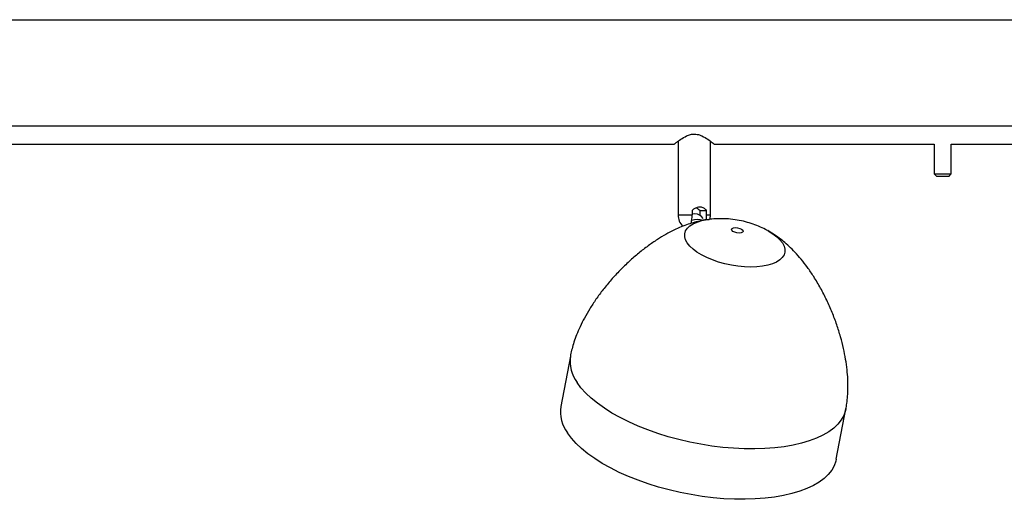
# Model space of a CAD drawing. Header units: millimetres. Extents: x 351 to 1003, y 470 to 672.
# Tile 6 of 18: x 585 to 664, y 472 to 511. Entities that reach past the tile are written whole.
import ezdxf

# ---------------------------------------------------------------- set-up
doc = ezdxf.new("R2010")
doc.units = ezdxf.units.MM

msp = doc.modelspace()

# ---------------------------------------------------------------- linework, layer by layer
at = {"color": 7, "linetype": 'Continuous', "lineweight": 25}
for p, q in [((509.142, 510.831), (809.142, 510.831)), ((509.142, 502.287), (809.142, 502.287)), ((560.726, 500.831), (637.542, 500.831)), ((637.842, 501.059), (637.842, 495.131)), ((640.442, 495.131), (640.442, 501.058)), ((640.726, 500.831), (658.454, 500.831)), ((658.454, 500.831), (658.454, 498.426)), ((659.83, 498.426), (659.83, 500.831)), ((659.83, 500.831), (677.542, 500.831)), ((658.454, 498.426), (658.654, 498.226)), ((658.454, 498.426), (658.726, 498.426)), ((658.726, 498.426), (659.83, 498.426)), ((659.63, 498.226), (659.83, 498.426)), ((658.847, 498.226), (658.654, 498.226)), ((659.63, 498.226), (658.847, 498.226)), ((638.97, 495.477), (638.97, 495.131)), ((639.579, 495.477), (640.128, 495.477)), ((639.579, 495.477), (639.579, 495.109)), ((640.128, 495.131), (640.128, 495.477)), ((639.197, 495.209), (638.97, 495.175)), ((640.271, 494.762), (640.34, 494.771)), ((629.174, 483.768), (628.398, 479.715)), ((650.573, 475.472), (651.348, 479.524))]:
    msp.add_line(p, q, dxfattribs=at)
at = {"color": 8, "linetype": 'Continuous', "lineweight": 25}
for p, q in [((637.842, 495.131), (638.97, 495.131)), ((640.128, 495.131), (640.442, 495.131))]:
    msp.add_line(p, q, dxfattribs=at)
at = {"color": 8, "linetype": 'Continuous', "lineweight": 25, "flags": 128}
for points in [[(638.581, 492.875), (638.446, 493.128), (638.378, 493.377), (638.38, 493.618), (638.451, 493.845), (638.589, 494.056), (638.793, 494.247), (639.059, 494.414), (639.382, 494.555), (639.757, 494.667), (640.177, 494.749), (640.271, 494.762)], [(645.065, 493.855), (645.083, 493.845), (645.456, 493.618), (645.776, 493.377), (646.039, 493.128), (646.239, 492.875), (646.375, 492.622), (646.442, 492.373), (646.44, 492.133), (646.369, 491.905), (646.231, 491.694), (646.027, 491.504), (645.761, 491.336), (645.438, 491.195), (645.064, 491.083), (644.643, 491.002), (644.185, 490.952), (643.696, 490.936), (643.185, 490.952), (642.661, 491.002), (642.133, 491.083), (641.609, 491.195), (641.099, 491.336), (640.612, 491.504), (640.155, 491.694), (639.737, 491.905), (639.364, 492.133), (639.044, 492.373), (638.781, 492.622), (638.581, 492.875), (638.581, 492.875)], [(651.348, 479.524), (651.316, 479.382), (651.181, 479.005), (650.977, 478.644), (650.705, 478.303), (650.368, 477.982), (649.966, 477.685), (649.503, 477.412), (648.981, 477.167), (648.404, 476.949), (647.776, 476.762), (647.101, 476.605), (646.382, 476.48), (645.624, 476.388), (644.833, 476.329), (644.012, 476.304), (643.168, 476.312), (642.305, 476.354), (641.43, 476.43), (640.547, 476.539), (639.662, 476.679), (638.782, 476.852), (637.91, 477.054), (637.053, 477.286), (636.217, 477.545), (635.406, 477.83), (634.626, 478.139), (633.882, 478.471), (633.177, 478.822), (632.518, 479.192), (631.908, 479.576), (631.35, 479.974), (630.849, 480.383), (630.407, 480.799), (630.028, 481.221), (629.713, 481.646)]]:
    msp.add_lwpolyline(points, dxfattribs=at)
at = {"color": 7, "linetype": 'Continuous', "lineweight": 25, "flags": 128}
for points in [[(640.102, 494.729), (640.117, 494.858), (640.128, 495.131)], [(642.166, 493.89), (642.143, 493.975), (642.19, 494.047), (642.301, 494.095), (642.457, 494.112), (642.636, 494.095), (642.81, 494.047), (642.953, 493.975), (643.043, 493.89), (643.066, 493.805), (643.018, 493.733), (642.908, 493.685), (642.751, 493.668), (642.573, 493.685), (642.398, 493.733), (642.256, 493.805), (642.166, 493.89)], [(650.573, 475.472), (650.541, 475.33), (650.406, 474.953), (650.202, 474.592), (649.93, 474.25), (649.592, 473.93), (649.19, 473.632), (648.727, 473.36), (648.206, 473.114), (647.629, 472.897), (647.001, 472.71), (646.325, 472.553), (645.606, 472.428), (644.849, 472.336), (644.057, 472.277), (643.237, 472.252), (642.392, 472.26), (641.53, 472.302), (640.654, 472.378), (639.772, 472.486), (638.887, 472.627), (638.006, 472.8), (637.135, 473.002), (636.278, 473.234), (635.441, 473.493), (634.631, 473.778), (633.851, 474.087), (633.106, 474.419), (632.402, 474.77), (631.743, 475.139), (631.132, 475.524), (630.575, 475.922), (630.073, 476.331), (629.631, 476.747), (629.252, 477.169), (628.937, 477.593)]]:
    msp.add_lwpolyline(points, dxfattribs=at)
at = {"color": 7, "linetype": 'Continuous', "lineweight": 25}
for centre, radius, start, end in [((638.981, 494.974), 0.781, 40.07244, 66.06859), ((639.142, 495.131), 1.3, 180, 224.96844), ((636.291, 495.102), 2.679, 345.58517, 0.61958), ((639.396, 493.354), 1.408, 71.71159, 108.99403), ((639.197, 494.431), 0.778, 31.43057, 90), ((639.142, 495.131), 1.3, 343.97681, 0), ((631.201, 479.298), 2.834, 171.53167, 216.98382)]:
    msp.add_arc(centre, radius, start, end, dxfattribs=at)
at = {"color": 8, "linetype": 'Continuous', "lineweight": 25}
msp.add_arc((631.976, 483.35), 2.834, 171.52767, 216.98405, dxfattribs=at)
at = {"color": 7, "linetype": 'Continuous', "lineweight": 25}
for points, knots in [([(637.542, 500.831), (637.555, 500.842), (637.581, 500.863), (637.796, 501.031), (638.143, 501.281), (638.574, 501.526), (639.007, 501.642), (639.397, 501.625), (639.83, 501.467), (640.258, 501.201), (640.575, 500.964), (640.732, 500.839), (640.728, 500.843), (640.726, 500.844)], [0, 0, 0, 0, 0.086616, 0.172878, 0.289288, 0.407454, 0.475264, 0.543522, 0.622712, 0.741033, 0.862316, 0.948653, 1, 1, 1, 1]), ([(640.128, 495.477), (640.076, 495.539), (639.972, 495.664), (639.739, 495.754), (639.487, 495.754), (639.248, 495.68), (639.078, 495.576), (638.993, 495.498), (638.97, 495.477)], [0, 0, 0, 0, 0.204414, 0.40984, 0.591042, 0.757004, 0.934239, 1, 1, 1, 1]), ([(640.317, 494.768), (640.106, 494.737), (639.723, 494.68), (639.166, 494.543), (638.635, 494.378), (638.076, 494.164), (637.48, 493.894), (636.837, 493.556), (636.146, 493.139), (635.415, 492.637), (634.66, 492.053), (633.9, 491.394), (633.159, 490.676), (632.458, 489.917), (631.815, 489.139), (631.239, 488.36), (630.738, 487.596), (630.312, 486.86), (629.961, 486.164), (629.681, 485.515), (629.466, 484.92), (629.307, 484.383), (629.22, 484.008), (629.181, 483.807), (629.174, 483.768)], [0, 0, 0, 0, 0.038086, 0.069162, 0.102233, 0.13778, 0.177175, 0.221442, 0.271151, 0.32621, 0.385798, 0.448528, 0.512754, 0.576726, 0.638746, 0.697773, 0.753055, 0.804099, 0.850636, 0.8926, 0.930112, 0.963483, 0.992892, 1, 1, 1, 1]), ([(645.044, 493.861), (644.989, 493.892), (644.756, 494.027), (644.317, 494.223), (643.724, 494.447), (643.093, 494.624), (642.418, 494.755), (641.729, 494.825), (641.047, 494.829), (640.592, 494.809), (640.362, 494.772), (640.349, 494.77)], [0, 0, 0, 0, 0.0389, 0.166289, 0.295998, 0.42993, 0.570475, 0.720054, 0.856141, 0.991639, 1, 1, 1, 1]), ([(651.348, 479.524), (651.36, 479.588), (651.388, 479.737), (651.441, 480.078), (651.493, 480.558), (651.521, 481.203), (651.508, 481.911), (651.446, 482.695), (651.33, 483.529), (651.156, 484.415), (650.919, 485.346), (650.616, 486.311), (650.246, 487.294), (649.811, 488.277), (649.317, 489.24), (648.794, 490.118), (648.269, 490.891), (647.765, 491.544), (647.273, 492.106), (646.798, 492.585), (646.335, 492.995), (645.872, 493.353), (645.446, 493.639), (645.168, 493.797), (645.054, 493.861)], [0, 0, 0, 0, 0.011643, 0.027003, 0.062443, 0.098426, 0.142193, 0.188693, 0.23906, 0.293522, 0.351914, 0.413815, 0.478561, 0.545248, 0.612718, 0.6792, 0.735043, 0.785959, 0.831472, 0.871983, 0.908601, 0.9429, 0.976577, 1, 1, 1, 1])]:
    msp.add_open_spline(points, degree=3, knots=knots, dxfattribs=at)

doc.saveas('drawing.dxf')
